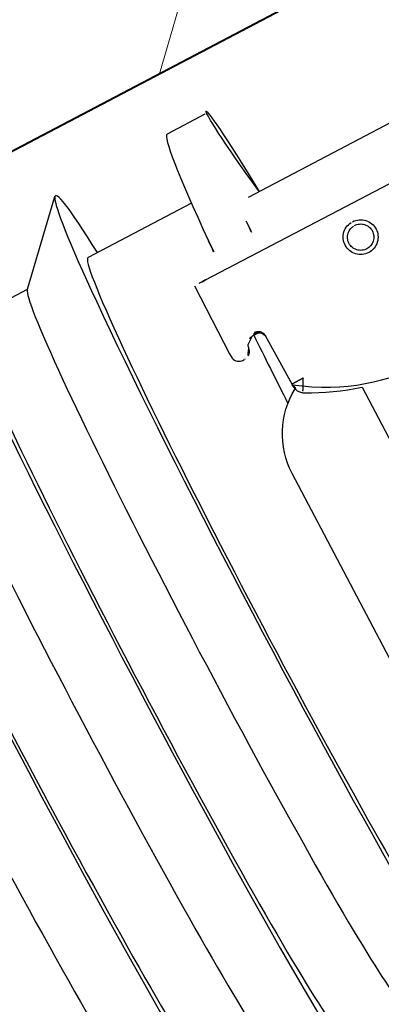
# Model space of a CAD drawing. Header units: metres. Extents: x 7408630 to 7411134, y 5569633 to 5570339.
# Tile 62 of 256: x 7410493.7162 to 7410493.7586, y 5569902.2518 to 5569902.3676. Entities that reach past the tile are written whole.
import ezdxf
from ezdxf.enums import TextEntityAlignment as Align

# ---------------------------------------------------------------- set-up
doc = ezdxf.new("R2010")
doc.units = ezdxf.units.M
doc.header["$MEASUREMENT"] = 0
doc.layers.add('0-wypos-sanitarne', color=1, linetype='Continuous')
for name, color, linetype, lineweight in [('Hatch_zamurowania', 4, 'Continuous', 5), ('OPIS POM NOWE', 140, 'Continuous', 5), ('Opis_pom', 9, 'Continuous', 18), ('Sciany', 2, 'Continuous', 40)]:
    doc.layers.add(name, color=color, linetype=linetype, lineweight=lineweight)
doc.styles.add('ARIAL', font='tahoma.ttf')

# ---------------------------------------------------------------- blocks, each defined once
blk = doc.blocks.new('99400_TOP')
for points in [[(-0.189410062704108, 0.1818061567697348), (-0.1944055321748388, 0.181806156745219)], [(-0.2253774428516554, 0.1733061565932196), (-0.2174288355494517, 0.1733061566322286), (-0.2094954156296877, 0.1814506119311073)], [(-0.1956678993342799, 0.1733061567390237), (-0.2093919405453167, 0.1733061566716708)], [(-0.1894100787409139, 0.1708061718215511), (-0.04454090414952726, 0.1708061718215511), (-0.04034816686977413, 0.1707083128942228), (-0.03616448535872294, 0.1704151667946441), (-0.03199911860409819, 0.1699271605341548), (-0.02786080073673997, 0.169245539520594), (-0.02375906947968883, 0.1683716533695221), (-0.01970212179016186, 0.1673074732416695), (-0.01569966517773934, 0.1660553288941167), (-0.01175936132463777, 0.1646178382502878), (-0.007890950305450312, 0.1629983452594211), (-0.004101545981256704, 0.1612000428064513), (-0.0004007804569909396, 0.1592273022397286), (0.003204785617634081, 0.1570838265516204), (0.006705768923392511, 0.1547750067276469), (0.01009616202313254, 0.1523049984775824), (0.01336696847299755, 0.1496801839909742)], [(-0.1983898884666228, 0.1645455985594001), (-0.1114795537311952, 0.1643710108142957)], [(-0.1959333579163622, 0.1562918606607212), (-0.1960841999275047, 0.1562912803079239), (-0.1963845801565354, 0.1562900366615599), (-0.1959264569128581, 0.1562012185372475), (-0.1957743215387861, 0.1561395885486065), (-0.195633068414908, 0.1560528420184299), (-0.195507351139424, 0.1559431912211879), (-0.1954018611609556, 0.1558145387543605), (-0.1953189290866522, 0.155669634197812), (-0.1952614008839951, 0.1555134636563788), (-0.1952305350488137, 0.1553493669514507)]]:
    blk.add_lwpolyline(points)
for points in [[(-0.1998894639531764, 0.1645355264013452), (-0.1999468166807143, 0.1555409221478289, 0.009368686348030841), (-0.1999341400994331, 0.1551108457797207), (-0.1999132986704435, 0.1549369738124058), (-0.1998626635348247, 0.1547694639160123), (-0.1997833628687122, 0.1546132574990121), (-0.1996783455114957, 0.1544734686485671), (-0.1995501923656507, 0.154353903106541), (-0.1994036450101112, 0.1542587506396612), (-0.1992427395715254, 0.1541905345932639), (-0.1990737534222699, 0.1541515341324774), (-0.1989467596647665, 0.1541412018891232), (-0.1987988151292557, 0.1541386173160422)], [(-0.1962293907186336, 0.1564445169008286), (-0.1958735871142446, 0.1563780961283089), (-0.1955493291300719, 0.1561689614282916), (-0.1953270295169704, 0.1558504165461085), (-0.1952327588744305, 0.1554960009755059), (-0.1951315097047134, 0.148940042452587), (-0.1951297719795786, 0.1488841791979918, 0.2653468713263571), (-0.1943525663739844, 0.1476160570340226, 0.1257108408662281), (-0.1799722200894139, 0.1439116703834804, 0.1257108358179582), (-0.1655771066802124, 0.147558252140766, 0.2695402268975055), (-0.1647941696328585, 0.1488467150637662), (-0.1646666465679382, 0.1553984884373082), (-0.1646377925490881, 0.1556180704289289), (-0.1645614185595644, 0.1558259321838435), (-0.1644411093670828, 0.1560118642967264), (-0.1642828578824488, 0.1561667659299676), (-0.1640943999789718, 0.1562830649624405), (-0.1638849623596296, 0.1563549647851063), (-0.1636772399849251, 0.1563790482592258)], [(-0.1957579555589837, 0.1561311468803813), (-0.1966456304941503, 0.1561329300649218, 0.2825908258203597), (-0.1975338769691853, 0.155579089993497), (-0.19757440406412, 0.1554864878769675), (-0.197606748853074, 0.1553847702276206), (-0.1976270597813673, 0.1552867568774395), (-0.1976389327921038, 0.155135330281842, -0.4153517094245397), (-0.1986448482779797, 0.1541373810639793)], [(-0.1599318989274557, 0.04967999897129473), (-0.1724831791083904, 0.04968022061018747, 0.4055189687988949), (-0.171998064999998, 0.05017999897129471), (-0.171998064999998, 0.05087999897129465, 0.414213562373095), (-0.172498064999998, 0.05137999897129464), (-0.187498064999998, 0.05137999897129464, 0.414213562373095), (-0.187998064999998, 0.05087999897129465), (-0.187998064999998, 0.05017999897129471, 0.4055189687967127), (-0.1875129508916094, 0.04968022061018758), (-0.18999847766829, 0.0496802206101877, -0.414213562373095), (-0.1999984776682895, 0.0596802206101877), (-0.1999984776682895, 0.1396802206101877, -0.2660007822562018), (-0.195061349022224, 0.1483038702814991)], [(-0.1951236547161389, 0.1486875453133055), (-0.1951065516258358, 0.1485035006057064), (-0.1950877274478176, 0.1484027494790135), (-0.1950613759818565, 0.1483024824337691), (-0.1950265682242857, 0.1482006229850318), (-0.1949829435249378, 0.1480980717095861), (-0.1949327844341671, 0.148000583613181), (-0.1948801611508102, 0.147913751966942), (-0.1948174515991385, 0.1478248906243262), (-0.1947473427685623, 0.1477395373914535), (-0.1946736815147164, 0.147662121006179), (-0.1945970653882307, 0.1475922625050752), (-0.1945138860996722, 0.1475262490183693), (-0.1944299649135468, 0.1474687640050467), (-0.1943397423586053, 0.1474156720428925), (-0.1935817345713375, 0.1470136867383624), (-0.1928125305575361, 0.1466335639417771), (-0.1920327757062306, 0.1462755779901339), (-0.1912431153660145, 0.1459400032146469), (-0.190444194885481, 0.1456271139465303), (-0.1896366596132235, 0.1453371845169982), (-0.1888211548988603, 0.1450704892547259), (-0.1879983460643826, 0.1448272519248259), (-0.1879983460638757, 0.06855893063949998, 0.414213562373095)]]:
    blk.add_lwpolyline(points, format="xyb")
for points in [[(-0.1799379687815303, 0.1625587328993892), (-0.1797373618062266, 0.1625484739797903), (-0.1795386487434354, 0.162518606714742), (-0.1793437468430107, 0.1624693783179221), (-0.1791545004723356, 0.1624012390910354), (-0.1789728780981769, 0.1623148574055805), (-0.1788009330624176, 0.1622113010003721), (-0.1786399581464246, 0.1620914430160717), (-0.1784912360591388, 0.1619561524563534), (-0.1783564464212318, 0.1618068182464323), (-0.1782371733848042, 0.1616453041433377), (-0.1781342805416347, 0.1614729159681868), (-0.1780486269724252, 0.161290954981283), (-0.1779812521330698, 0.1611014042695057), (-0.1779328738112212, 0.1609065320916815), (-0.1779037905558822, 0.1607078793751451), (-0.1778943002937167, 0.1605069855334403), (-0.1779045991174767, 0.160306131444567), (-0.1779344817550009, 0.1601075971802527), (-0.1779836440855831, 0.1599129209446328), (-0.178051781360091, 0.159723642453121), (-0.1781381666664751, 0.1595420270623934), (-0.1782417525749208, 0.1593700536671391), (-0.1783616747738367, 0.159209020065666), (-0.1784970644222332, 0.1590602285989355), (-0.1786463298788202, 0.1589255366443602), (-0.1788077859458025, 0.1588063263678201), (-0.1789801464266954, 0.1587034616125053), (-0.1791621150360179, 0.1586178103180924), (-0.1793516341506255, 0.1585504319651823), (-0.1795467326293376, 0.1585019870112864), (-0.1797455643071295, 0.158472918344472), (-0.1799462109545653, 0.1584634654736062), (-0.1801468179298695, 0.1584737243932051), (-0.1803455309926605, 0.1585035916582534), (-0.1805404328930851, 0.1585528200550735), (-0.1807296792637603, 0.1586209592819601), (-0.1809113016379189, 0.1587073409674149), (-0.1810832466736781, 0.1588108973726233), (-0.1812442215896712, 0.1589307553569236), (-0.1813929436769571, 0.1590660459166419), (-0.181527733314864, 0.159215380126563), (-0.1816470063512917, 0.1593768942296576), (-0.1817498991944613, 0.1595492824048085), (-0.1818355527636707, 0.1597312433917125), (-0.1819029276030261, 0.1599207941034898), (-0.1819513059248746, 0.1601156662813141), (-0.1819803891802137, 0.1603143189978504), (-0.1819898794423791, 0.1605152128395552), (-0.181979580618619, 0.1607160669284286), (-0.1819496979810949, 0.160914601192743), (-0.1819005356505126, 0.161109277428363), (-0.1818323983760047, 0.161298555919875), (-0.1817460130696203, 0.1614801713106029), (-0.1816424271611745, 0.1616521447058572), (-0.1815225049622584, 0.1618131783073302), (-0.1813871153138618, 0.1619619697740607), (-0.181237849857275, 0.1620966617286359), (-0.1810763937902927, 0.1622158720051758), (-0.1809040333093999, 0.1623187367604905), (-0.1807220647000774, 0.1624043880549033), (-0.1805325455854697, 0.1624717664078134), (-0.1803374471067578, 0.1625202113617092), (-0.1801386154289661, 0.1625492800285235)], [(-0.1799388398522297, 0.1620544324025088), (-0.1797869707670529, 0.1620466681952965), (-0.1796367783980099, 0.1620240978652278), (-0.179489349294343, 0.1619868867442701), (-0.1793462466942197, 0.1619353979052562), (-0.1792090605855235, 0.1618702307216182), (-0.1790787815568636, 0.1617918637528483), (-0.1789566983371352, 0.1617010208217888), (-0.1788441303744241, 0.1615986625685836), (-0.1787421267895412, 0.1614857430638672), (-0.1786517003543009, 0.161363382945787), (-0.1785736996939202, 0.1612327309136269), (-0.1785088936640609, 0.1610950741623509), (-0.1784578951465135, 0.1609517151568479), (-0.1784212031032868, 0.1608040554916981), (-0.1783991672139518, 0.1606535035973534), (-0.1783920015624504, 0.1605015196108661), (-0.1783997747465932, 0.1603495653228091), (-0.1784224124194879, 0.1601991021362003), (-0.1784596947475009, 0.1600515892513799), (-0.1785112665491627, 0.1599084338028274), (-0.1785766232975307, 0.1597710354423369), (-0.1786551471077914, 0.1596406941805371), (-0.1787460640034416, 0.1595186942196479), (-0.1788485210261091, 0.1594061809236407), (-0.1789615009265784, 0.1593042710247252), (-0.1790839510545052, 0.1592139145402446), (-0.1792145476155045, 0.1591360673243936), (-0.1793519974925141, 0.1590714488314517), (-0.1794953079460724, 0.1590205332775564), (-0.1796428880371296, 0.1589839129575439), (-0.1797931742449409, 0.1589619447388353), (-0.1799450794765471, 0.1589547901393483), (-0.1800969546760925, 0.1589625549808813), (-0.1802471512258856, 0.1589851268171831), (-0.1803945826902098, 0.1590223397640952), (-0.1805376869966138, 0.1590738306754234), (-0.1806748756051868, 0.1591390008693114), (-0.1808051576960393, 0.1592173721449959), (-0.1809272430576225, 0.1593082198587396), (-0.1810398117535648, 0.1594105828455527), (-0.1811418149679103, 0.1595235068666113), (-0.1812322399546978, 0.1596458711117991), (-0.1813102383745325, 0.1597765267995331), (-0.1813750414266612, 0.1599141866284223), (-0.1814260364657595, 0.160057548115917), (-0.1814627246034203, 0.1602052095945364), (-0.1814847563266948, 0.1603557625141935), (-0.181491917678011, 0.1605077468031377), (-0.1814841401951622, 0.1606597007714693), (-0.1814614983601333, 0.1608101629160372), (-0.1814242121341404, 0.160957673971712), (-0.1813726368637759, 0.1611008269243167), (-0.1813072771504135, 0.1612382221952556), (-0.1812287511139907, 0.161368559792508), (-0.181137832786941, 0.1614905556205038), (-0.1810353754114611, 0.1616030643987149), (-0.1809223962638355, 0.1617049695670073), (-0.1807999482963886, 0.1617953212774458), (-0.1806693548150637, 0.1618731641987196), (-0.1805319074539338, 0.1619377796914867), (-0.1803885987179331, 0.1619886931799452), (-0.18024102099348, 0.1620253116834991), (-0.180090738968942, 0.1620472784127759)]]:
    blk.add_lwpolyline(points, close=True)
blk.add_lwpolyline([(-0.1943539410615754, 0.1476602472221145), (-0.1943517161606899, 0.147659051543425), (-0.1943497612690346, 0.1476580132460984), (-0.1943480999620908, 0.1476571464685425), (-0.1943467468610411, 0.1476564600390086), (-0.1943457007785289, 0.1476559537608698), (-0.1943449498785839, 0.147655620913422), (-0.194344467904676, 0.1476554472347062), (-0.1943442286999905, 0.1476554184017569), (-0.194344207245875, 0.1476555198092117), (-0.194344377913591, 0.1476557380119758), (-0.1943451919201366, 0.1476564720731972), (-0.194346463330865, 0.1476575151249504), (-0.1943479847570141, 0.1476587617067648), (-0.1943509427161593, 0.1476614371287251), (-0.1943519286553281, 0.1476625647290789), (-0.1943525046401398, 0.1476634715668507), (-0.1943527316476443, 0.1476642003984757), (-0.1943526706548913, 0.1476647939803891), (-0.1943519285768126, 0.1476657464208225), (-0.1943507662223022, 0.1476666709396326), (-0.194349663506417, 0.1476679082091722), (-0.1943487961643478, 0.1476696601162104), (-0.1943479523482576, 0.1476718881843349), (-0.1943469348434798, 0.1476744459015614), (-0.194345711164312, 0.1476771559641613), (-0.1943442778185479, 0.147680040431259), (-0.1943426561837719, 0.1476831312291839), (-0.194340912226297, 0.1476864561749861), (-0.1943390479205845, 0.147690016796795), (-0.1943349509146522, 0.1476978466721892), (-0.1943327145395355, 0.1477021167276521), (-0.1943303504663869, 0.1477066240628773), (-0.194327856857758, 0.1477113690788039), (-0.1943252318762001, 0.1477163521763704), (-0.1943224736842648, 0.147721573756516), (-0.1943195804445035, 0.1477270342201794), (-0.1943165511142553, 0.1477327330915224), (-0.1943133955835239, 0.1477386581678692), (-0.1943101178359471, 0.1477448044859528), (-0.1943067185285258, 0.1477511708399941), (-0.1943031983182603, 0.1477577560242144), (-0.1942995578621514, 0.1477645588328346), (-0.1942957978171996, 0.1477715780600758), (-0.1942919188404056, 0.1477788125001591), (-0.1942879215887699, 0.1477862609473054), (-0.1942838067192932, 0.1477939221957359), (-0.194279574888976, 0.1478017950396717), (-0.1942752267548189, 0.1478098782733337), (-0.1942707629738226, 0.1478181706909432), (-0.1942661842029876, 0.147826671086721), (-0.1942614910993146, 0.1478353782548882), (-0.1942566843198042, 0.1478442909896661), (-0.1942517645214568, 0.1478534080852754), (-0.1942467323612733, 0.1478627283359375), (-0.1942415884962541, 0.1478722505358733), (-0.1942363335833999, 0.1478819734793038), (-0.1942309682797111, 0.1478918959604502), (-0.1942254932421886, 0.1479020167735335), (-0.1942199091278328, 0.1479123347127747), (-0.1942142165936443, 0.1479228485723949), (-0.1942084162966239, 0.1479335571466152), (-0.1942025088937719, 0.1479444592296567), (-0.1941964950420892, 0.1479555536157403), (-0.1941903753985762, 0.1479668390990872), (-0.1941841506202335, 0.1479783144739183), (-0.1941778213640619, 0.1479899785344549), (-0.1941713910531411, 0.148001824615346), (-0.1941648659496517, 0.1480138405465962), (-0.194158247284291, 0.1480260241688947), (-0.1941515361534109, 0.1480383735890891), (-0.1941378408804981, 0.1480635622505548), (-0.1941237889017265, 0.1480893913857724), (-0.1941093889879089, 0.148115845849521), (-0.1940946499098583, 0.1481429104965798), (-0.1940795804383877, 0.1481705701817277), (-0.1940641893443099, 0.148198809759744), (-0.194048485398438, 0.1482276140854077), (-0.1939481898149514, 0.1484114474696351), (-0.1939306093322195, 0.1484437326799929), (-0.193894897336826, 0.1485094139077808), (-0.1938767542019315, 0.1485427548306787), (-0.1938584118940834, 0.1485763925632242), (-0.1938398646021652, 0.1486102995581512), (-0.1938211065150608, 0.1486444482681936), (-0.1938021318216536, 0.1486788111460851), (-0.1937829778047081, 0.1487133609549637), (-0.1937637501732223, 0.1487482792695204), (-0.1937540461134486, 0.1487660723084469), (-0.1937490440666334, 0.1487751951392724), (-0.1937439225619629, 0.1487844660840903), (-0.1937332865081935, 0.1488034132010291), (-0.1937277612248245, 0.148813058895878), (-0.1937223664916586, 0.1488223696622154), (-0.1937172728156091, 0.1488311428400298), (-0.1937125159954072, 0.1488394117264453), (-0.1937081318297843, 0.1488472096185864), (-0.1937041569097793, 0.1488545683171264), (-0.1937023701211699, 0.1488580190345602), (-0.1937007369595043, 0.1488612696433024), (-0.1936992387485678, 0.1488643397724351), (-0.1936978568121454, 0.1488672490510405), (-0.1936953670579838, 0.1488726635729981), (-0.1936931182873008, 0.1488776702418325), (-0.1936887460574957, 0.1488870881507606), (-0.1936863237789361, 0.1488918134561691), (-0.193683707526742, 0.1488964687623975), (-0.1936809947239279, 0.148900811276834), (-0.1936781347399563, 0.1489048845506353), (-0.193675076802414, 0.1489087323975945), (-0.1936717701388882, 0.1489123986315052), (-0.1936682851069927, 0.1489158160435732), (-0.1936647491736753, 0.1489189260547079), (-0.1936575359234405, 0.1489245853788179), (-0.193650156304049, 0.1489301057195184), (-0.1936464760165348, 0.1489330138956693), (-0.1936428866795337, 0.1489361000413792), (-0.1936394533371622, 0.1489394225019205), (-0.1936362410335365, 0.1489430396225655), (-0.1936333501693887, 0.148946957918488), (-0.1936308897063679, 0.1489511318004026), (-0.193628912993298, 0.1489555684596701), (-0.1936274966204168, 0.1489601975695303), (-0.1936266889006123, 0.1489649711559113), (-0.1936265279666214, 0.1489698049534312), (-0.193627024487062, 0.1489745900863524), (-0.1936281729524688, 0.1489792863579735), (-0.1936299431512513, 0.1489838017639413), (-0.1936322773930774, 0.1489880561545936), (-0.1936339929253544, 0.1489905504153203), (-0.1936358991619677, 0.1489928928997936), (-0.1936379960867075, 0.1489950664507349), (-0.1936402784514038, 0.1489970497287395), (-0.1936427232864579, 0.148998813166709), (-0.1936453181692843, 0.1490003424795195), (-0.1936466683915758, 0.1490010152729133), (-0.1936480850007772, 0.1490016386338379), (-0.1936496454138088, 0.1490022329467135), (-0.1936513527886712, 0.1490027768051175), (-0.193653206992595, 0.1490032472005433), (-0.1936552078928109, 0.1490036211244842), (-0.1936573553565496, 0.1490038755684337), (-0.1936596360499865, 0.1490039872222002), (-0.1936619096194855, 0.1490039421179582), (-0.1936641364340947, 0.1490037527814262), (-0.1936663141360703, 0.1490034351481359), (-0.1936684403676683, 0.149003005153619), (-0.1936705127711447, 0.1490024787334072), (-0.1936725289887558, 0.1490018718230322), (-0.1936764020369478, 0.1490004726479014), (-0.1936801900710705, 0.1489988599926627), (-0.1936839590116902, 0.1489970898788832), (-0.1936877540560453, 0.148995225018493), (-0.1936916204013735, 0.1489933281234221), (-0.193695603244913, 0.1489914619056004), (-0.1936997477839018, 0.1489896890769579), (-0.1937040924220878, 0.1489880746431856), (-0.1937062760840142, 0.148987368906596), (-0.1937084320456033, 0.148986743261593), (-0.193712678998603, 0.1489857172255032), (-0.1937168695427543, 0.148984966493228), (-0.1937210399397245, 0.1489844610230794), (-0.193725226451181, 0.1489841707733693), (-0.193729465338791, 0.1489840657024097), (-0.1937337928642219, 0.1489841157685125), (-0.1937382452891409, 0.1489842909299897), (-0.1937428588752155, 0.1489845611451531), (-0.193747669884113, 0.1489848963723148), (-0.1937527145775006, 0.1489852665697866), (-0.1937580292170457, 0.1489856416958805), (-0.1937607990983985, 0.1489858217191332), (-0.1937636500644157, 0.1489859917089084), (-0.1937665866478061, 0.1489861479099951), (-0.1937696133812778, 0.1489862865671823), (-0.1937727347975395, 0.148986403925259), (-0.1937759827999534, 0.1489864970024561), (-0.1937777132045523, 0.1489865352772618), (-0.1937795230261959, 0.1489865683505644), (-0.1937814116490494, 0.1489865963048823), (-0.1937833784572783, 0.148986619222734), (-0.1937854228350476, 0.148986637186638), (-0.1937875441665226, 0.1489866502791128), (-0.1937920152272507, 0.1489866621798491), (-0.1937967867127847, 0.1489866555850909), (-0.1938018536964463, 0.1489866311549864), (-0.1938072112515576, 0.1489865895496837), (-0.1938128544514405, 0.1489865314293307), (-0.1938187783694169, 0.1489864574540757), (-0.1938249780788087, 0.1489863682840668), (-0.193831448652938, 0.1489862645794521), (-0.1938381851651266, 0.1489861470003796), (-0.1938451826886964, 0.1489860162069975), (-0.1938524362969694, 0.148985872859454), (-0.1938599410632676, 0.1489857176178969), (-0.1938676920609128, 0.1489855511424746), (-0.193875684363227, 0.1489853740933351), (-0.1938839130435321, 0.1489851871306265), (-0.1938923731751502, 0.1489849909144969), (-0.193901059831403, 0.1489847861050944), (-0.1939099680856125, 0.1489845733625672), (-0.1939190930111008, 0.1489843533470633), (-0.1939677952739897, 0.1489831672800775), (-0.1939781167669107, 0.1489829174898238), (-0.1939886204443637, 0.1489826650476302), (-0.1939993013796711, 0.1489824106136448), (-0.1940101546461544, 0.1489821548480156), (-0.1940211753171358, 0.1489818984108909), (-0.1940323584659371, 0.1489816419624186), (-0.1940436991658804, 0.1489813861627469), (-0.1940551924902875, 0.148981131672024), (-0.1940668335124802, 0.1489808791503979), (-0.1940786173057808, 0.1489806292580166), (-0.194090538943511, 0.1489803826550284), (-0.1941025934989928, 0.1489801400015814), (-0.1941147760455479, 0.1489799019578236), (-0.1941640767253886, 0.1489789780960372), (-0.1941885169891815, 0.1489785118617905), (-0.1942127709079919, 0.1489780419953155), (-0.194236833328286, 0.1489775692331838), (-0.1942606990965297, 0.1489770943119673), (-0.1942843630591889, 0.1489766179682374), (-0.1943078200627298, 0.1489761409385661), (-0.1943310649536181, 0.1489756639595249), (-0.1943540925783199, 0.1489751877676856), (-0.1943768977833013, 0.1489747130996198), (-0.1945507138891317, 0.1489710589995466), (-0.1945712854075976, 0.1489706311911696), (-0.1945915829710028, 0.148970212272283), (-0.1946116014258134, 0.1489698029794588), (-0.194631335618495, 0.1489694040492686), (-0.1946410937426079, 0.1489692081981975), (-0.194650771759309, 0.1489690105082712), (-0.1946603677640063, 0.148968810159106), (-0.194669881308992, 0.1489686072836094), (-0.194679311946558, 0.1489684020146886), (-0.1946886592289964, 0.148968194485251), (-0.1946979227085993, 0.1489679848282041), (-0.1947071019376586, 0.1489677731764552), (-0.1947161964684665, 0.1489675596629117), (-0.194725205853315, 0.148967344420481), (-0.1947341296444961, 0.1489671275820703), (-0.1947429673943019, 0.1489669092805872), (-0.1947517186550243, 0.148966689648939), (-0.1947603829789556, 0.148966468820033), (-0.1947689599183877, 0.1489662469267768), (-0.1947774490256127, 0.1489660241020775), (-0.1947858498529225, 0.1489658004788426), (-0.1947941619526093, 0.1489655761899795), (-0.1948023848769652, 0.1489653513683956), (-0.1948105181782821, 0.1489651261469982), (-0.194818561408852, 0.1489649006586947), (-0.1948265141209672, 0.1489646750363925), (-0.1948343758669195, 0.148964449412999), (-0.194842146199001, 0.1489642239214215), (-0.1948498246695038, 0.1489639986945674), (-0.19485741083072, 0.1489637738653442), (-0.1948649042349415, 0.1489635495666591), (-0.1948723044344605, 0.1489633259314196), (-0.1948796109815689, 0.148963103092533), (-0.1948868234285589, 0.1489628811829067), (-0.1948939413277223, 0.1489626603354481), (-0.1949009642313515, 0.1489624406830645), (-0.1949078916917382, 0.1489622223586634), (-0.1949147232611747, 0.1489620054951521), (-0.1949214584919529, 0.1489617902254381), (-0.1949280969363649, 0.1489615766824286), (-0.1949346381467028, 0.148961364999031), (-0.1949410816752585, 0.1489611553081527), (-0.1949474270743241, 0.1489609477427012), (-0.1949536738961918, 0.1489607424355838), (-0.1949598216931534, 0.1489605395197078), (-0.1949658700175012, 0.1489603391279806), (-0.1949834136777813, 0.148959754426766), (-0.1949890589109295, 0.1489595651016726), (-0.1949945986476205, 0.1489593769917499), (-0.1950000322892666, 0.1489591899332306), (-0.1950053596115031, 0.1489590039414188), (-0.1950105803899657, 0.1489588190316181), (-0.1950156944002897, 0.1489586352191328), (-0.1950207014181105, 0.1489584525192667), (-0.1950256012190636, 0.1489582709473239), (-0.1950303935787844, 0.1489580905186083), (-0.1950350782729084, 0.1489579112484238), (-0.1950396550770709, 0.1489577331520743), (-0.1950441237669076, 0.148957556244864), (-0.1950484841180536, 0.1489573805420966), (-0.1950527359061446, 0.1489572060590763), (-0.1950568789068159, 0.1489570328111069), (-0.195060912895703, 0.1489568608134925), (-0.1950648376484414, 0.1489566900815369), (-0.1950686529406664, 0.1489565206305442), (-0.1950723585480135, 0.1489563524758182), (-0.1950759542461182, 0.1489561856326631), (-0.1950794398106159, 0.1489560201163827), (-0.195082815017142, 0.1489558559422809), (-0.19508607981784, 0.1489556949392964), (-0.1950892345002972, 0.1489555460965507), (-0.1950922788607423, 0.1489554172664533), (-0.1950952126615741, 0.1489553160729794), (-0.1950980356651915, 0.1489552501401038), (-0.1951007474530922, 0.1489552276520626), (-0.1951033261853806, 0.148955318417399), (-0.1951057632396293, 0.1489555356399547), (-0.1951080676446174, 0.148955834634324), (-0.1951102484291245, 0.1489561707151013), (-0.19511231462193, 0.1489564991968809), (-0.1951142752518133, 0.1489567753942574), (-0.1951161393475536, 0.1489569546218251), (-0.1951179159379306, 0.1489569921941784), (-0.1951196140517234, 0.1489568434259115), (-0.1951212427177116, 0.1489564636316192), (-0.1951228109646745, 0.1489558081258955), (-0.195123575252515, 0.1489553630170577), (-0.1951243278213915, 0.148954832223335), (-0.1951250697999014, 0.1489542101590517), (-0.1951257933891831, 0.1489535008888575), (-0.1951270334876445, 0.1489520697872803), (-0.1951275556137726, 0.1489514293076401), (-0.1951280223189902, 0.1489508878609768), (-0.1951284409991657, 0.1489504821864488), (-0.1951288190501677, 0.1489502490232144), (-0.1951291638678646, 0.1489502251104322), (-0.1951294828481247, 0.1489504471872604), (-0.1951297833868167, 0.1489509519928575), (-0.1951299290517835, 0.1489513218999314), (-0.1951300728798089, 0.148951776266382), (-0.1951303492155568, 0.1489529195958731), (-0.1951305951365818, 0.1489542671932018), (-0.1951310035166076, 0.1489572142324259), (-0.1951311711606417, 0.1489586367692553), (-0.1951313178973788, 0.1489599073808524), (-0.1951314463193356, 0.1489609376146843), (-0.1951315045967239, 0.148961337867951), (-0.1951315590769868, 0.148961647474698), (-0.1951316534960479, 0.1489618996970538), (-0.1951316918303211, 0.1489617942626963), (-0.1951317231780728, 0.1489615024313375), (-0.1951317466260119, 0.1489610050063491), (-0.1951317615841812, 0.1489603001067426), (-0.1951317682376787, 0.1489593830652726), (-0.1951317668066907, 0.1489582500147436), (-0.1951317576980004, 0.1489569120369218), (-0.1951317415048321, 0.1489553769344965), (-0.195131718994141, 0.1489536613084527), (-0.195131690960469, 0.1489517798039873, 0.2695473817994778)], format="xyb", close=True)
for centre, major_axis, ratio, start_param, end_param in [((-0.2093919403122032, 0.1258061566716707), (-2.733438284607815e-10, 0.0556975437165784), 0.04256043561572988, 5.733751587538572, 6.98880248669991), ((-0.1894100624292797, 0.1258061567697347), (-2.74828174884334e-10, 0.05600000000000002), 0.04256043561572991, 5.645660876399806, 6.988802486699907), ((-0.1944055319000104, 0.1258061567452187), (-2.74828174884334e-10, 0.05600000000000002), 0.04256043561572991, 1.304290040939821e-15, 0.7056171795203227), ((-0.2173846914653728, 0.1258061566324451), (-2.331131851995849e-10, 0.04750000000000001), 0.0425604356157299, 0.04366480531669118, 0.7056171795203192), ((-0.2093919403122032, 0.1258061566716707), (-2.331131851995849e-10, 0.04750000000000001), 0.0425604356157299, -6.590099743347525e-16, 0.70561717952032), ((-0.2413629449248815, 0.1258061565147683), (-2.733438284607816e-10, 0.05569754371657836), 0.04256043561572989, 0.705617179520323, 3.69102637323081), ((-0.2253774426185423, 0.1258061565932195), (-2.733438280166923e-10, 0.0556975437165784), 0.04256043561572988, 0.7056171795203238, 3.691026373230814), ((-0.2093919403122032, 0.1258061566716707), (-2.733438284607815e-10, 0.0556975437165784), 0.04256043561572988, 0.7056171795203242, 3.691026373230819), ((-0.1944055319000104, 0.1258061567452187), (-2.74828174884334e-10, 0.05600000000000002), 0.04256043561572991, 0.7056171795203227, 0.8069634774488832), ((-0.1894100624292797, 0.1258061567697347), (-2.74828174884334e-10, 0.05600000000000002), 0.04256043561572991, 0.7056171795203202, 0.807211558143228), ((-0.1983894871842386, 0.1645325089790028), (-0.001499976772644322, 3.016975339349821e-06), 0.008725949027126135, 4.712674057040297, 6.283151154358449), ((-0.2493556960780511, 0.1258061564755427), (-2.331131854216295e-10, 0.04750000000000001), 0.04256043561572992, 0.7056171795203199, 3.097927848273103), ((-0.2413629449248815, 0.1258061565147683), (-2.33113185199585e-10, 0.0475), 0.04256043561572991, 0.7056171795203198, 3.141592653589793), ((-0.2333701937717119, 0.1258061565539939), (-2.331131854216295e-10, 0.04750000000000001), 0.04256043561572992, 0.7056171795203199, 3.097927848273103), ((-0.2253774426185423, 0.1258061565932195), (-2.331131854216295e-10, 0.04750000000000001), 0.04256043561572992, 0.7056171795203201, 3.141592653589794), ((-0.2173846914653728, 0.1258061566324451), (-2.331131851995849e-10, 0.04750000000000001), 0.0425604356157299, 0.7056171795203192, 3.097927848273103), ((-0.2093919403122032, 0.1258061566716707), (-2.331131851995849e-10, 0.04750000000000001), 0.0425604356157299, 0.70561717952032, 3.141592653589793), ((-0.1966349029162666, 0.1571329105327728), (-2.008822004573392e-06, -0.0009999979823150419), 0.0002890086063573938, 6.274459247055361, 6.283185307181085), ((-0.1944055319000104, 0.1258061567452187), (-2.74828174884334e-10, 0.05600000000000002), 0.04256043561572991, 0.9985271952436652, 1.17910775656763), ((-0.1987880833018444, 0.1551385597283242), (-1.073182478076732e-05, -0.0009999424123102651), 0.7068754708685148, -3.721257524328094e-09, 0.01233663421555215), ((-0.198435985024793, 0.1541409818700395), (-0.0005011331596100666, 1.007953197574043e-06), 0.008725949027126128, 0.7861071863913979, 1.14947013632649), ((-0.1986389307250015, 0.1551373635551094), (-5.917552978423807e-06, -0.0009999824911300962), 0.408572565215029, 8.563808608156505e-15, 0.009560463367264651), ((-0.1946256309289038, 0.1487627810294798), (-0.0004999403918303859, -7.720402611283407e-06), 0.01745420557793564, 3.303926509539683e-12, 0.000136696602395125)]:
    blk.add_ellipse(centre, major_axis=major_axis, ratio=ratio, start_param=start_param, end_param=end_param)
blk = doc.blocks.new('A$C4ebe9e89')
blk.add_blockref('99400_TOP', (0, 0))
blk = doc.blocks.new('A$C142d3faa')
at = {"layer": 'Hatch_zamurowania'}
h = blk.add_hatch(dxfattribs=at)
h.set_pattern_fill('ANSI31', color=256, scale=1.5)
h.set_pattern_definition([(45, (-50117.48606533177, 199163.1944934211), (-3.367596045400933, 3.367596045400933), [])])
h.paths.add_polyline_path([(175.2253591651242, 1045.400270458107), (175.2253591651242, 1273.606190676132), (419.2253591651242, 1273.606190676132), (419.2253591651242, 1265.606190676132), (183.2253591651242, 1265.606190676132), (183.2253591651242, 1045.606190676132)])
at = {"layer": 'Sciany'}
blk.add_lwpolyline([(419.2253591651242, 1265.606190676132), (183.2253591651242, 1265.606190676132)], dxfattribs=at)
at = {"layer": '0-wypos-sanitarne', "xscale": 100, "yscale": 100, "zscale": 100}
blk.add_blockref('A$C4ebe9e89', (340.9957001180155, 1246.757740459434), dxfattribs=at)
at = {"layer": 'OPIS POM NOWE', "style": 'ARIAL'}
for tag, p in [('E1,4', (2085.453509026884, 1677.902724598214)), ('E1,4', (2642.565068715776, 1467.098580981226)), ('E1,4', (2887.554946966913, 1334.669140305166)), ('E1,1', (2346.15172770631, 945.3069204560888)), ('E1,2', (2380.289767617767, 731.4605824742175)), ('E1,4', (3248.926969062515, 423.5622677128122)), ('E1,3', (2269.290473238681, 389.8474601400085)), ('E1,5', (4145.396889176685, -41.41678165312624))]:
    blk.add_attdef(tag, text='', height=23.936, dxfattribs=at).set_placement(p, align=Align.MIDDLE_CENTER)
at = {"layer": 'Opis_pom', "ltscale": 0.7, "style": 'ARIAL'}
for tag, p in [('B1,18', (784.175454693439, 4749.376909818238)), ('B1,21', (1474.160621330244, 4744.552251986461)), ('B1/17', (593.1950013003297, 4721.360037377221)), ('1,23', (2643.879736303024, 4721.360037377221)), ('1,22', (2015.997302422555, 4715.619925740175)), ('A1,1', (-123.2752701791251, 4710.792713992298)), ('B1,1', (2964.213888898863, 4687.194759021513)), ('B1,19', (983.4770436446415, 4684.250472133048)), ('A1,6', (-365.3793687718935, 4657.226791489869)), ('A1,16', (198.2072643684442, 4631.436355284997)), ('B1,20', (1267.194878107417, 4624.632454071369)), ('B1,3', (3298.013043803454, 4567.235815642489)), ('B1,4', (4545.109849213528, 4480.622250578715)), ('A1,5', (-782.1155021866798, 4446.932694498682)), ('A1,2', (-186.9193724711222, 4425.112318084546)), ('A1,15', (198.2072643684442, 4391.000839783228)), ('B1,2', (2872.012077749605, 4302.459186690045)), ('A1,3', (-121.2895641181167, 4150.905633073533)), ('B1,8', (2427.383192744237, 4053.123158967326)), ('B1,6', (4754.926236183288, 3940.334623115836)), ('A1,4', (-837.6792277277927, 3920.772192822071)), ('B1,14', (401.2060605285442, 3890.998977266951)), ('B1,13', (1255.283140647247, 3857.264790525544)), ('B1,5', (4487.887436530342, 3854.524062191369)), ('B1,10', (1961.599271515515, 3852.276071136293)), ('B1,9', (2126.781835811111, 3827.246892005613)), ('B1,7', (3203.179523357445, 3799.68363001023)), ('B1,11', (2118.658790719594, 3658.838670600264)), ('B1,12', (1949.477289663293, 3633.257187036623)), ('C1,2', (2894.604733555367, 3427.283363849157)), ('C1,3', (2160.246723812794, 3198.455877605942)), ('C1,1', (3129.25555325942, 2706.44898945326)), ('C1,4', (2077.339235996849, 2485.413103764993)), ('C1,5', (2131.383208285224, 2180.309788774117)), ('C1,10', (3196.043433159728, 2172.920878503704)), ('C1,9', (3215.995519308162, 1907.634199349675)), ('C1,6', (2168.073843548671, 1819.58528353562)), ('D0,18', (1348.653176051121, 1483.781635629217)), ('C1,8', (2890.195548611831, 1472.29709332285)), ('C1,7', (2247.746238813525, 1432.404889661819)), ('D,03', (680.1466722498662, 1361.206844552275)), ('D0,15', (1769.826019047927, 1360.285680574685)), ('D,07', (301.6534830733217, 1339.208595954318)), ('D0,6', (-189.623502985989, 1299.117330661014)), ('D0,8', (-573.6059719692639, 1280.794415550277)), ('D0,2', (1011.718833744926, 1184.667071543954)), ('D0,4', (520.2942003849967, 1181.603761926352)), ('D0,14', (1790.011409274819, 1156.002015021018)), ('D,05', (264.3299696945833, 1077.697489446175)), ('D0,13', (1760.78024321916, 974.2700197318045)), ('D0,09', (-770.0709432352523, 944.5551283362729)), ('D0,1', (999.9887503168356, 928.6062601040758)), ('D0,10', (-751.0723892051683, 564.5580135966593)), ('D0,11', (-751.0723892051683, 336.7382673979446)), ('D0,12', (198.7439030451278, 306.3970252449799))]:
    blk.add_attdef(tag, text='', height=11.968, dxfattribs=at).set_placement(p, align=Align.MIDDLE_CENTER)

msp = doc.modelspace()

# ---------------------------------------------------------------- block references
at = {"xscale": 0.01, "yscale": 0.01, "zscale": 0.01, "rotation": 27.75854060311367}
msp.add_blockref('A$C142d3faa', (7410496.779402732, 5569889.662845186), dxfattribs=at)

doc.saveas('drawing.dxf')
